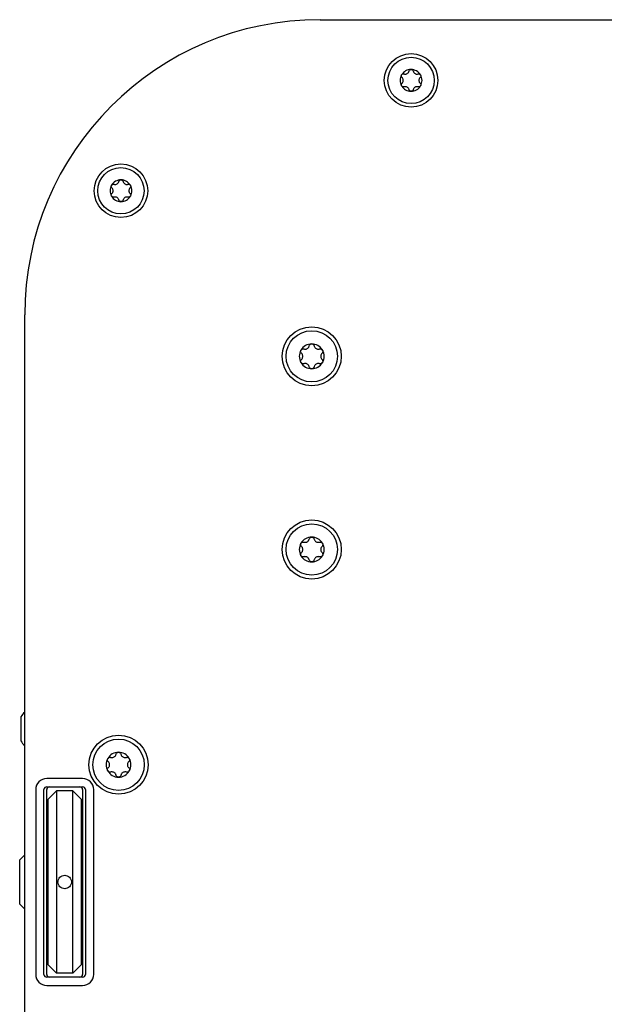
# Model space of a CAD drawing. Extents: x 1246 to 4096, y 1025 to 3267.
# Tile 2 of 44: x 2132 to 2238, y 1188 to 1366. Entities that reach past the tile are written whole.
import ezdxf

# ---------------------------------------------------------------- set-up
doc = ezdxf.new("R2010")
doc.units = 0
doc.layers.add('KF_VIDA_L_TOP', color=7, linetype='CONTINUOUS')

# ---------------------------------------------------------------- blocks, each defined once
blk = doc.blocks.new('KF_VIDA_L_TOP')
at = {"layer": 'KF_VIDA_L_TOP'}
for p, q in [((-51.5, 0), (51.5, 0)), ((-105, -311.5), (-105, -53.5)), ((-105.7, -126.33), (-105.7, -130.67)), ((-94.5, -137.5), (-101, -137.5)), ((-101, -139), (-94.5, -139)), ((-103, -139.5), (-103, -173)), ((-101.5, -173), (-101.5, -139.5)), ((-101, -173), (-101, -139.5)), ((-99.25, -139.75), (-100.75, -141.25)), ((-99.25, -139.75), (-99.25, -172.75)), ((-96.25, -139.75), (-99.25, -139.75)), ((-96.25, -139.75), (-94.75, -141.25)), ((-96.25, -172.75), (-96.25, -139.75)), ((-94.5, -139.5), (-94.5, -173)), ((-94, -139.5), (-94, -173)), ((-92.5, -173), (-92.5, -139.5)), ((-100.75, -171.25), (-100.75, -141.25)), ((-94.75, -141.25), (-94.75, -171.25)), ((-105.9, -152.25), (-105, -151.35)), ((-101, -151.25), (-100.75, -151.25)), ((-94.75, -151.25), (-94.5, -151.25)), ((-105.9, -160.25), (-105.9, -152.25)), ((-105.9, -160.25), (-105, -161.15)), ((-101, -161.25), (-100.75, -161.25)), ((-94.75, -161.25), (-94.5, -161.25)), ((-99.25, -172.75), (-100.75, -171.25)), ((-96.25, -172.75), (-94.75, -171.25)), ((-96.25, -172.75), (-99.25, -172.75)), ((-94.5, -173.5), (-101, -173.5)), ((-101, -175), (-94.5, -175))]:
    blk.add_line(p, q, dxfattribs=at)
for centre, radius in [((-35, -11), 4.85), ((-35, -11), 4.2), ((-87.56, -31), 4.85), ((-87.56, -31), 4.2), ((-53, -61), 5.35), ((-53, -61), 4.65), ((-53, -96), 5.35), ((-53, -96), 4.65), ((-88, -135), 5.35), ((-88, -135), 4.65)]:
    blk.add_circle(centre, radius, dxfattribs=at)
for centre, radius, start, end in [((-51.5, -53.5), 53.5, 90, 180), ((-35, -11), 1.98, 150, 210), ((-35, -11), 1.98, 90, 150), ((-35, -11), 1.97, 30, 90), ((-35, -11), 1.98, 330, 30), ((-35, -11), 1.97, 210, 270), ((-35, -11), 1.98, 270, 330), ((-87.56, -31), 1.98, 150, 210), ((-87.56, -31), 1.98, 90, 150), ((-87.56, -31), 1.97, 30, 90), ((-87.56, -31), 1.98, 330, 30), ((-87.56, -31), 1.97, 210, 270), ((-87.56, -31), 1.98, 270, 330), ((-53, -61), 2.25, 90, 150), ((-53, -61), 2.25, 30, 90), ((-53, -61), 2.25, 150, 210), ((-53, -61), 2.25, 330, 30), ((-53, -61), 2.25, 210, 270), ((-53, -61), 2.25, 270, 330), ((-53, -96), 2.25, 90, 150), ((-53, -96), 2.25, 30, 90), ((-53, -96), 2.25, 150, 210), ((-53, -96), 2.25, 330, 30), ((-53, -96), 2.25, 210, 270), ((-53, -96), 2.25, 270, 330), ((-101.79, -128.76), 4.6, 134.1777, 148.1095), ((-101.79, -128.24), 4.6, 211.8905, 225.8223), ((-88, -135), 2.25, 90, 150), ((-88, -135), 2.25, 30, 90), ((-88, -135), 2.25, 150, 210), ((-88, -135), 2.25, 330, 30), ((-88, -135), 2.25, 210, 270), ((-88, -135), 2.25, 270, 330), ((-101, -139.5), 2, 90, 180), ((-101, -139.5), 0.5, 90, 180), ((-100.5, -139.5), 0.5, 90, 180), ((-95, -139.5), 0.5, 0, 90), ((-94.5, -139.5), 2, 0, 90), ((-94.5, -139.5), 0.5, 0, 90), ((-101, -173), 2, 180, 270), ((-101, -173), 0.5, 180, 270), ((-100.5, -173), 0.5, 180, 270), ((-95, -173), 0.5, 270, 0), ((-94.5, -173), 2, 270, 0), ((-94.5, -173), 0.5, 270, 0)]:
    blk.add_arc(centre, radius, start, end, dxfattribs=at)
for points, knots in [([(-36.64, -10.5), (-36.68, -10.46), (-36.71, -10.41), (-36.76, -10.31), (-36.77, -10.25), (-36.76, -10.13), (-36.74, -10.06), (-36.71, -10.01)], [0.02105829, 0.02105829, 0.02105829, 0.02105829, 0.03895374, 0.03895374, 0.05689242, 0.05689242, 0.0748311, 0.0748311, 0.0748311, 0.0748311]), ([(-36.71, -10.01), (-36.68, -9.96), (-36.64, -9.91), (-36.54, -9.85), (-36.48, -9.83), (-36.37, -9.81), (-36.31, -9.82), (-36.26, -9.83)], [0.0748311, 0.0748311, 0.0748311, 0.0748311, 0.09276978, 0.09276978, 0.11070846, 0.11070846, 0.12860391, 0.12860391, 0.12860391, 0.12860391]), ([(-36.64, -11.5), (-36.6, -11.47), (-36.57, -11.43), (-36.5, -11.33), (-36.47, -11.27), (-36.43, -11.14), (-36.42, -11.07), (-36.42, -10.93), (-36.43, -10.86), (-36.47, -10.73), (-36.5, -10.67), (-36.57, -10.57), (-36.6, -10.53), (-36.64, -10.5)], [0.0316524, 0.0316524, 0.0316524, 0.0316524, 0.0483408, 0.0483408, 0.0683806, 0.0683806, 0.0884204, 0.0884204, 0.1084603, 0.1084603, 0.1285001, 0.1285001, 0.1451885, 0.1451885, 0.1451885, 0.1451885]), ([(-36.26, -9.83), (-36.2, -9.85), (-36.15, -9.86), (-36.04, -9.86), (-35.97, -9.86), (-35.84, -9.83), (-35.77, -9.8), (-35.65, -9.73), (-35.6, -9.69), (-35.5, -9.59), (-35.46, -9.53), (-35.41, -9.43), (-35.4, -9.38), (-35.38, -9.33)], [0.0316524, 0.0316524, 0.0316524, 0.0316524, 0.0483408, 0.0483408, 0.0683806, 0.0683806, 0.0884204, 0.0884204, 0.1084603, 0.1084603, 0.1285001, 0.1285001, 0.1451885, 0.1451885, 0.1451885, 0.1451885]), ([(-35.38, -9.33), (-35.37, -9.27), (-35.35, -9.22), (-35.28, -9.13), (-35.23, -9.09), (-35.12, -9.04), (-35.06, -9.02), (-35, -9.02)], [0.0210583, 0.0210583, 0.0210583, 0.0210583, 0.03895374, 0.03895374, 0.05689242, 0.05689242, 0.0748311, 0.0748311, 0.0748311, 0.0748311]), ([(-35, -9.02), (-34.94, -9.02), (-34.88, -9.04), (-34.77, -9.09), (-34.72, -9.13), (-34.65, -9.22), (-34.63, -9.27), (-34.62, -9.33)], [0.0748311, 0.0748311, 0.0748311, 0.0748311, 0.09276978, 0.09276978, 0.11070846, 0.11070846, 0.12860391, 0.12860391, 0.12860391, 0.12860391]), ([(-34.62, -9.33), (-34.6, -9.38), (-34.59, -9.43), (-34.54, -9.53), (-34.5, -9.59), (-34.4, -9.69), (-34.35, -9.73), (-34.23, -9.8), (-34.16, -9.83), (-34.03, -9.86), (-33.96, -9.86), (-33.85, -9.86), (-33.8, -9.85), (-33.74, -9.83)], [0.0316524, 0.0316524, 0.0316524, 0.0316524, 0.0483408, 0.0483408, 0.0683806, 0.0683806, 0.0884204, 0.0884204, 0.1084603, 0.1084603, 0.1285001, 0.1285001, 0.1451885, 0.1451885, 0.1451885, 0.1451885]), ([(-33.74, -9.83), (-33.69, -9.82), (-33.63, -9.81), (-33.52, -9.83), (-33.46, -9.85), (-33.36, -9.91), (-33.32, -9.96), (-33.29, -10.01)], [0.02105829, 0.02105829, 0.02105829, 0.02105829, 0.03895374, 0.03895374, 0.05689242, 0.05689242, 0.0748311, 0.0748311, 0.0748311, 0.0748311]), ([(-33.36, -10.5), (-33.4, -10.53), (-33.43, -10.57), (-33.5, -10.67), (-33.53, -10.73), (-33.57, -10.86), (-33.58, -10.93), (-33.58, -11.07), (-33.57, -11.14), (-33.53, -11.27), (-33.5, -11.33), (-33.43, -11.43), (-33.4, -11.47), (-33.36, -11.5)], [0.0316524, 0.0316524, 0.0316524, 0.0316524, 0.0483408, 0.0483408, 0.0683806, 0.0683806, 0.0884204, 0.0884204, 0.1084603, 0.1084603, 0.1285001, 0.1285001, 0.1451885, 0.1451885, 0.1451885, 0.1451885]), ([(-33.29, -10.01), (-33.26, -10.06), (-33.24, -10.13), (-33.23, -10.25), (-33.24, -10.31), (-33.29, -10.41), (-33.32, -10.46), (-33.36, -10.5)], [0.0748311, 0.0748311, 0.0748311, 0.0748311, 0.09276978, 0.09276978, 0.11070846, 0.11070846, 0.12860391, 0.12860391, 0.12860391, 0.12860391]), ([(-36.71, -11.99), (-36.74, -11.94), (-36.76, -11.87), (-36.77, -11.75), (-36.76, -11.69), (-36.71, -11.59), (-36.68, -11.54), (-36.64, -11.5)], [0.0748311, 0.0748311, 0.0748311, 0.0748311, 0.09276978, 0.09276978, 0.11070846, 0.11070846, 0.12860391, 0.12860391, 0.12860391, 0.12860391]), ([(-36.26, -12.17), (-36.31, -12.18), (-36.37, -12.19), (-36.48, -12.17), (-36.54, -12.15), (-36.64, -12.09), (-36.68, -12.04), (-36.71, -11.99)], [0.02105829, 0.02105829, 0.02105829, 0.02105829, 0.03895374, 0.03895374, 0.05689242, 0.05689242, 0.0748311, 0.0748311, 0.0748311, 0.0748311]), ([(-35.38, -12.67), (-35.4, -12.62), (-35.41, -12.57), (-35.46, -12.47), (-35.5, -12.41), (-35.6, -12.31), (-35.65, -12.27), (-35.77, -12.2), (-35.84, -12.17), (-35.97, -12.14), (-36.04, -12.14), (-36.15, -12.14), (-36.2, -12.15), (-36.26, -12.17)], [0.0316524, 0.0316524, 0.0316524, 0.0316524, 0.0483408, 0.0483408, 0.0683806, 0.0683806, 0.0884204, 0.0884204, 0.1084603, 0.1084603, 0.1285001, 0.1285001, 0.1451885, 0.1451885, 0.1451885, 0.1451885]), ([(-33.74, -12.17), (-33.8, -12.15), (-33.85, -12.14), (-33.96, -12.14), (-34.03, -12.14), (-34.16, -12.17), (-34.23, -12.2), (-34.35, -12.27), (-34.4, -12.31), (-34.5, -12.41), (-34.54, -12.47), (-34.59, -12.57), (-34.6, -12.62), (-34.62, -12.67)], [0.0316524, 0.0316524, 0.0316524, 0.0316524, 0.0483408, 0.0483408, 0.0683806, 0.0683806, 0.0884204, 0.0884204, 0.1084603, 0.1084603, 0.1285001, 0.1285001, 0.1451885, 0.1451885, 0.1451885, 0.1451885]), ([(-33.29, -11.99), (-33.32, -12.04), (-33.36, -12.09), (-33.46, -12.15), (-33.52, -12.17), (-33.63, -12.19), (-33.69, -12.18), (-33.74, -12.17)], [0.0748311, 0.0748311, 0.0748311, 0.0748311, 0.09276978, 0.09276978, 0.11070846, 0.11070846, 0.12860391, 0.12860391, 0.12860391, 0.12860391]), ([(-33.36, -11.5), (-33.32, -11.54), (-33.29, -11.59), (-33.24, -11.69), (-33.23, -11.75), (-33.24, -11.87), (-33.26, -11.94), (-33.29, -11.99)], [0.02105829, 0.02105829, 0.02105829, 0.02105829, 0.03895374, 0.03895374, 0.05689242, 0.05689242, 0.0748311, 0.0748311, 0.0748311, 0.0748311]), ([(-35, -12.97), (-35.06, -12.97), (-35.12, -12.96), (-35.23, -12.91), (-35.28, -12.87), (-35.35, -12.78), (-35.37, -12.73), (-35.38, -12.67)], [0.0748311, 0.0748311, 0.0748311, 0.0748311, 0.09276978, 0.09276978, 0.11070846, 0.11070846, 0.12860391, 0.12860391, 0.12860391, 0.12860391]), ([(-34.62, -12.67), (-34.63, -12.73), (-34.65, -12.78), (-34.72, -12.87), (-34.77, -12.91), (-34.88, -12.96), (-34.94, -12.97), (-35, -12.97)], [0.02105829, 0.02105829, 0.02105829, 0.02105829, 0.03895374, 0.03895374, 0.05689242, 0.05689242, 0.0748311, 0.0748311, 0.0748311, 0.0748311]), ([(-89.19, -30.5), (-89.24, -30.46), (-89.27, -30.41), (-89.31, -30.31), (-89.32, -30.25), (-89.31, -30.13), (-89.3, -30.06), (-89.27, -30.01)], [0.02105829, 0.02105829, 0.02105829, 0.02105829, 0.03895374, 0.03895374, 0.05689242, 0.05689242, 0.0748311, 0.0748311, 0.0748311, 0.0748311]), ([(-89.27, -30.01), (-89.24, -29.96), (-89.19, -29.91), (-89.09, -29.85), (-89.03, -29.83), (-88.92, -29.81), (-88.86, -29.82), (-88.81, -29.83)], [0.0748311, 0.0748311, 0.0748311, 0.0748311, 0.09276978, 0.09276978, 0.11070846, 0.11070846, 0.12860391, 0.12860391, 0.12860391, 0.12860391]), ([(-88.81, -29.83), (-88.76, -29.85), (-88.71, -29.86), (-88.6, -29.86), (-88.53, -29.86), (-88.39, -29.83), (-88.32, -29.8), (-88.21, -29.73), (-88.15, -29.69), (-88.06, -29.59), (-88.02, -29.53), (-87.97, -29.43), (-87.95, -29.38), (-87.94, -29.33)], [0.0316524, 0.0316524, 0.0316524, 0.0316524, 0.0483408, 0.0483408, 0.0683806, 0.0683806, 0.0884204, 0.0884204, 0.1084603, 0.1084603, 0.1285001, 0.1285001, 0.1451885, 0.1451885, 0.1451885, 0.1451885]), ([(-87.94, -29.33), (-87.93, -29.27), (-87.9, -29.22), (-87.83, -29.13), (-87.79, -29.09), (-87.68, -29.04), (-87.62, -29.02), (-87.56, -29.02)], [0.0210583, 0.0210583, 0.0210583, 0.0210583, 0.03895374, 0.03895374, 0.05689242, 0.05689242, 0.0748311, 0.0748311, 0.0748311, 0.0748311]), ([(-87.56, -29.02), (-87.5, -29.02), (-87.43, -29.04), (-87.32, -29.09), (-87.28, -29.13), (-87.21, -29.22), (-87.18, -29.27), (-87.17, -29.33)], [0.0748311, 0.0748311, 0.0748311, 0.0748311, 0.09276978, 0.09276978, 0.11070846, 0.11070846, 0.12860391, 0.12860391, 0.12860391, 0.12860391]), ([(-87.17, -29.33), (-87.16, -29.38), (-87.14, -29.43), (-87.09, -29.53), (-87.05, -29.59), (-86.96, -29.69), (-86.9, -29.73), (-86.79, -29.8), (-86.72, -29.83), (-86.58, -29.86), (-86.52, -29.86), (-86.4, -29.86), (-86.35, -29.85), (-86.3, -29.83)], [0.0316524, 0.0316524, 0.0316524, 0.0316524, 0.0483408, 0.0483408, 0.0683806, 0.0683806, 0.0884204, 0.0884204, 0.1084603, 0.1084603, 0.1285001, 0.1285001, 0.1451885, 0.1451885, 0.1451885, 0.1451885]), ([(-86.3, -29.83), (-86.25, -29.82), (-86.19, -29.81), (-86.08, -29.83), (-86.02, -29.85), (-85.92, -29.91), (-85.88, -29.96), (-85.85, -30.01)], [0.02105829, 0.02105829, 0.02105829, 0.02105829, 0.03895374, 0.03895374, 0.05689242, 0.05689242, 0.0748311, 0.0748311, 0.0748311, 0.0748311]), ([(-85.85, -30.01), (-85.82, -30.06), (-85.8, -30.13), (-85.79, -30.25), (-85.8, -30.31), (-85.84, -30.41), (-85.88, -30.46), (-85.92, -30.5)], [0.0748311, 0.0748311, 0.0748311, 0.0748311, 0.09276978, 0.09276978, 0.11070846, 0.11070846, 0.12860391, 0.12860391, 0.12860391, 0.12860391]), ([(-89.27, -31.99), (-89.3, -31.94), (-89.31, -31.87), (-89.32, -31.75), (-89.31, -31.69), (-89.27, -31.59), (-89.24, -31.54), (-89.19, -31.5)], [0.0748311, 0.0748311, 0.0748311, 0.0748311, 0.09276978, 0.09276978, 0.11070846, 0.11070846, 0.12860391, 0.12860391, 0.12860391, 0.12860391]), ([(-88.81, -32.17), (-88.86, -32.18), (-88.92, -32.19), (-89.03, -32.17), (-89.09, -32.15), (-89.19, -32.09), (-89.24, -32.04), (-89.27, -31.99)], [0.02105829, 0.02105829, 0.02105829, 0.02105829, 0.03895374, 0.03895374, 0.05689242, 0.05689242, 0.0748311, 0.0748311, 0.0748311, 0.0748311]), ([(-89.19, -31.5), (-89.16, -31.47), (-89.12, -31.43), (-89.06, -31.33), (-89.03, -31.27), (-88.99, -31.14), (-88.98, -31.07), (-88.98, -30.93), (-88.99, -30.86), (-89.03, -30.73), (-89.06, -30.67), (-89.12, -30.57), (-89.16, -30.53), (-89.19, -30.5)], [0.0316524, 0.0316524, 0.0316524, 0.0316524, 0.0483408, 0.0483408, 0.0683806, 0.0683806, 0.0884204, 0.0884204, 0.1084603, 0.1084603, 0.1285001, 0.1285001, 0.1451885, 0.1451885, 0.1451885, 0.1451885]), ([(-85.85, -31.99), (-85.88, -32.04), (-85.92, -32.09), (-86.02, -32.15), (-86.08, -32.17), (-86.19, -32.19), (-86.25, -32.18), (-86.3, -32.17)], [0.0748311, 0.0748311, 0.0748311, 0.0748311, 0.09276978, 0.09276978, 0.11070846, 0.11070846, 0.12860391, 0.12860391, 0.12860391, 0.12860391]), ([(-85.92, -30.5), (-85.95, -30.53), (-85.99, -30.57), (-86.05, -30.67), (-86.08, -30.73), (-86.12, -30.86), (-86.13, -30.93), (-86.13, -31.07), (-86.12, -31.14), (-86.08, -31.27), (-86.05, -31.33), (-85.99, -31.43), (-85.95, -31.47), (-85.92, -31.5)], [0.0316524, 0.0316524, 0.0316524, 0.0316524, 0.0483408, 0.0483408, 0.0683806, 0.0683806, 0.0884204, 0.0884204, 0.1084603, 0.1084603, 0.1285001, 0.1285001, 0.1451885, 0.1451885, 0.1451885, 0.1451885]), ([(-85.92, -31.5), (-85.88, -31.54), (-85.84, -31.59), (-85.8, -31.69), (-85.79, -31.75), (-85.8, -31.87), (-85.82, -31.94), (-85.85, -31.99)], [0.02105829, 0.02105829, 0.02105829, 0.02105829, 0.03895374, 0.03895374, 0.05689242, 0.05689242, 0.0748311, 0.0748311, 0.0748311, 0.0748311]), ([(-87.94, -32.67), (-87.95, -32.62), (-87.97, -32.57), (-88.02, -32.47), (-88.06, -32.41), (-88.15, -32.31), (-88.21, -32.27), (-88.32, -32.2), (-88.39, -32.17), (-88.53, -32.14), (-88.6, -32.14), (-88.71, -32.14), (-88.76, -32.15), (-88.81, -32.17)], [0.0316524, 0.0316524, 0.0316524, 0.0316524, 0.0483408, 0.0483408, 0.0683806, 0.0683806, 0.0884204, 0.0884204, 0.1084603, 0.1084603, 0.1285001, 0.1285001, 0.1451885, 0.1451885, 0.1451885, 0.1451885]), ([(-87.56, -32.97), (-87.62, -32.97), (-87.68, -32.96), (-87.79, -32.91), (-87.83, -32.87), (-87.9, -32.78), (-87.93, -32.73), (-87.94, -32.67)], [0.0748311, 0.0748311, 0.0748311, 0.0748311, 0.09276978, 0.09276978, 0.11070846, 0.11070846, 0.12860391, 0.12860391, 0.12860391, 0.12860391]), ([(-87.17, -32.67), (-87.18, -32.73), (-87.21, -32.78), (-87.28, -32.87), (-87.32, -32.91), (-87.43, -32.96), (-87.5, -32.97), (-87.56, -32.97)], [0.02105829, 0.02105829, 0.02105829, 0.02105829, 0.03895374, 0.03895374, 0.05689242, 0.05689242, 0.0748311, 0.0748311, 0.0748311, 0.0748311]), ([(-86.3, -32.17), (-86.35, -32.15), (-86.4, -32.14), (-86.52, -32.14), (-86.58, -32.14), (-86.72, -32.17), (-86.79, -32.2), (-86.9, -32.27), (-86.96, -32.31), (-87.05, -32.41), (-87.09, -32.47), (-87.14, -32.57), (-87.16, -32.62), (-87.17, -32.67)], [0.0316524, 0.0316524, 0.0316524, 0.0316524, 0.0483408, 0.0483408, 0.0683806, 0.0683806, 0.0884204, 0.0884204, 0.1084603, 0.1084603, 0.1285001, 0.1285001, 0.1451885, 0.1451885, 0.1451885, 0.1451885]), ([(-53.44, -59.1), (-53.42, -59.03), (-53.39, -58.97), (-53.32, -58.87), (-53.26, -58.83), (-53.14, -58.77), (-53.07, -58.75), (-53, -58.75)], [0.02399046, 0.02399046, 0.02399046, 0.02399046, 0.04437768, 0.04437768, 0.06481415, 0.06481415, 0.08525062, 0.08525062, 0.08525062, 0.08525062]), ([(-53, -58.75), (-52.93, -58.75), (-52.86, -58.77), (-52.74, -58.83), (-52.68, -58.87), (-52.61, -58.97), (-52.58, -59.03), (-52.56, -59.1)], [0.08525062, 0.08525062, 0.08525062, 0.08525062, 0.10568709, 0.10568709, 0.12612356, 0.12612356, 0.14651078, 0.14651078, 0.14651078, 0.14651078]), ([(-54.87, -60.43), (-54.91, -60.38), (-54.95, -60.33), (-55, -60.21), (-55.01, -60.14), (-55, -60), (-54.98, -59.93), (-54.95, -59.87)], [0.02399046, 0.02399046, 0.02399046, 0.02399046, 0.04437768, 0.04437768, 0.06481415, 0.06481415, 0.08525062, 0.08525062, 0.08525062, 0.08525062]), ([(-54.95, -59.87), (-54.91, -59.82), (-54.86, -59.76), (-54.75, -59.69), (-54.68, -59.66), (-54.56, -59.65), (-54.49, -59.65), (-54.43, -59.67)], [0.08525062, 0.08525062, 0.08525062, 0.08525062, 0.10568709, 0.10568709, 0.12612356, 0.12612356, 0.14651078, 0.14651078, 0.14651078, 0.14651078]), ([(-54.87, -61.57), (-54.82, -61.53), (-54.79, -61.49), (-54.71, -61.38), (-54.68, -61.31), (-54.63, -61.16), (-54.62, -61.08), (-54.62, -60.92), (-54.63, -60.84), (-54.68, -60.69), (-54.71, -60.62), (-54.79, -60.51), (-54.82, -60.47), (-54.87, -60.43)], [0.0360597, 0.0360597, 0.0360597, 0.0360597, 0.0550718, 0.0550718, 0.077902, 0.077902, 0.1007321, 0.1007321, 0.1235623, 0.1235623, 0.1463925, 0.1463925, 0.1654046, 0.1654046, 0.1654046, 0.1654046]), ([(-54.43, -59.67), (-54.37, -59.69), (-54.31, -59.7), (-54.18, -59.7), (-54.11, -59.7), (-53.95, -59.66), (-53.88, -59.63), (-53.74, -59.56), (-53.68, -59.51), (-53.57, -59.39), (-53.53, -59.33), (-53.47, -59.21), (-53.45, -59.15), (-53.44, -59.1)], [0.0360597, 0.0360597, 0.0360597, 0.0360597, 0.0550718, 0.0550718, 0.077902, 0.077902, 0.1007321, 0.1007321, 0.1235623, 0.1235623, 0.1463925, 0.1463925, 0.1654046, 0.1654046, 0.1654046, 0.1654046]), ([(-52.56, -59.1), (-52.55, -59.15), (-52.53, -59.21), (-52.47, -59.33), (-52.43, -59.39), (-52.32, -59.51), (-52.26, -59.56), (-52.12, -59.63), (-52.05, -59.66), (-51.89, -59.7), (-51.82, -59.7), (-51.69, -59.7), (-51.63, -59.69), (-51.57, -59.67)], [0.0360597, 0.0360597, 0.0360597, 0.0360597, 0.0550718, 0.0550718, 0.077902, 0.077902, 0.1007321, 0.1007321, 0.1235623, 0.1235623, 0.1463925, 0.1463925, 0.1654046, 0.1654046, 0.1654046, 0.1654046]), ([(-51.57, -59.67), (-51.51, -59.65), (-51.44, -59.65), (-51.32, -59.66), (-51.25, -59.69), (-51.14, -59.76), (-51.09, -59.82), (-51.05, -59.87)], [0.02399046, 0.02399046, 0.02399046, 0.02399046, 0.04437768, 0.04437768, 0.06481415, 0.06481415, 0.08525062, 0.08525062, 0.08525062, 0.08525062]), ([(-51.13, -60.43), (-51.18, -60.47), (-51.21, -60.51), (-51.29, -60.62), (-51.32, -60.69), (-51.37, -60.84), (-51.38, -60.92), (-51.38, -61.08), (-51.37, -61.16), (-51.32, -61.31), (-51.29, -61.38), (-51.21, -61.49), (-51.18, -61.53), (-51.13, -61.57)], [0.0360597, 0.0360597, 0.0360597, 0.0360597, 0.0550718, 0.0550718, 0.077902, 0.077902, 0.1007321, 0.1007321, 0.1235623, 0.1235623, 0.1463925, 0.1463925, 0.1654046, 0.1654046, 0.1654046, 0.1654046]), ([(-51.05, -59.87), (-51.02, -59.93), (-51, -60), (-50.99, -60.14), (-51, -60.21), (-51.05, -60.33), (-51.09, -60.38), (-51.13, -60.43)], [0.08525062, 0.08525062, 0.08525062, 0.08525062, 0.10568709, 0.10568709, 0.12612356, 0.12612356, 0.14651078, 0.14651078, 0.14651078, 0.14651078]), ([(-54.95, -62.12), (-54.98, -62.07), (-55, -62), (-55.01, -61.86), (-55, -61.79), (-54.95, -61.67), (-54.91, -61.62), (-54.87, -61.57)], [0.08525062, 0.08525062, 0.08525062, 0.08525062, 0.10568709, 0.10568709, 0.12612356, 0.12612356, 0.14651078, 0.14651078, 0.14651078, 0.14651078]), ([(-54.43, -62.33), (-54.49, -62.35), (-54.56, -62.35), (-54.68, -62.34), (-54.75, -62.31), (-54.86, -62.24), (-54.91, -62.18), (-54.95, -62.12)], [0.02399046, 0.02399046, 0.02399046, 0.02399046, 0.04437768, 0.04437768, 0.06481415, 0.06481415, 0.08525062, 0.08525062, 0.08525062, 0.08525062]), ([(-53.44, -62.9), (-53.45, -62.85), (-53.47, -62.79), (-53.53, -62.67), (-53.57, -62.61), (-53.68, -62.49), (-53.74, -62.44), (-53.88, -62.37), (-53.95, -62.34), (-54.11, -62.3), (-54.18, -62.3), (-54.31, -62.3), (-54.37, -62.31), (-54.43, -62.33)], [0.0360597, 0.0360597, 0.0360597, 0.0360597, 0.0550718, 0.0550718, 0.077902, 0.077902, 0.1007321, 0.1007321, 0.1235623, 0.1235623, 0.1463925, 0.1463925, 0.1654046, 0.1654046, 0.1654046, 0.1654046]), ([(-51.57, -62.33), (-51.63, -62.31), (-51.69, -62.3), (-51.82, -62.3), (-51.89, -62.3), (-52.05, -62.34), (-52.12, -62.37), (-52.26, -62.44), (-52.32, -62.49), (-52.43, -62.61), (-52.47, -62.67), (-52.53, -62.79), (-52.55, -62.85), (-52.56, -62.9)], [0.0360597, 0.0360597, 0.0360597, 0.0360597, 0.0550718, 0.0550718, 0.077902, 0.077902, 0.1007321, 0.1007321, 0.1235623, 0.1235623, 0.1463925, 0.1463925, 0.1654046, 0.1654046, 0.1654046, 0.1654046]), ([(-51.05, -62.12), (-51.09, -62.18), (-51.14, -62.24), (-51.25, -62.31), (-51.32, -62.34), (-51.44, -62.35), (-51.51, -62.35), (-51.57, -62.33)], [0.08525062, 0.08525062, 0.08525062, 0.08525062, 0.10568709, 0.10568709, 0.12612356, 0.12612356, 0.14651078, 0.14651078, 0.14651078, 0.14651078]), ([(-51.13, -61.57), (-51.09, -61.62), (-51.05, -61.67), (-51, -61.79), (-50.99, -61.86), (-51, -62), (-51.02, -62.07), (-51.05, -62.12)], [0.02399046, 0.02399046, 0.02399046, 0.02399046, 0.04437768, 0.04437768, 0.06481415, 0.06481415, 0.08525062, 0.08525062, 0.08525062, 0.08525062]), ([(-53, -63.25), (-53.07, -63.25), (-53.14, -63.23), (-53.26, -63.17), (-53.32, -63.13), (-53.39, -63.03), (-53.42, -62.97), (-53.44, -62.9)], [0.08525062, 0.08525062, 0.08525062, 0.08525062, 0.10568709, 0.10568709, 0.12612356, 0.12612356, 0.14651078, 0.14651078, 0.14651078, 0.14651078]), ([(-52.56, -62.9), (-52.58, -62.97), (-52.61, -63.03), (-52.68, -63.13), (-52.74, -63.17), (-52.86, -63.23), (-52.93, -63.25), (-53, -63.25)], [0.02399046, 0.02399046, 0.02399046, 0.02399046, 0.04437768, 0.04437768, 0.06481415, 0.06481415, 0.08525062, 0.08525062, 0.08525062, 0.08525062]), ([(-54.43, -94.67), (-54.37, -94.69), (-54.31, -94.7), (-54.18, -94.7), (-54.11, -94.7), (-53.95, -94.66), (-53.88, -94.63), (-53.74, -94.56), (-53.68, -94.51), (-53.57, -94.39), (-53.53, -94.33), (-53.47, -94.21), (-53.45, -94.15), (-53.44, -94.1)], [0.0360597, 0.0360597, 0.0360597, 0.0360597, 0.0550718, 0.0550718, 0.077902, 0.077902, 0.1007321, 0.1007321, 0.1235623, 0.1235623, 0.1463925, 0.1463925, 0.1654046, 0.1654046, 0.1654046, 0.1654046]), ([(-53.44, -94.1), (-53.42, -94.03), (-53.39, -93.97), (-53.32, -93.87), (-53.26, -93.83), (-53.14, -93.77), (-53.07, -93.75), (-53, -93.75)], [0.02399046, 0.02399046, 0.02399046, 0.02399046, 0.04437768, 0.04437768, 0.06481415, 0.06481415, 0.08525062, 0.08525062, 0.08525062, 0.08525062]), ([(-53, -93.75), (-52.93, -93.75), (-52.86, -93.77), (-52.74, -93.83), (-52.68, -93.87), (-52.61, -93.97), (-52.58, -94.03), (-52.56, -94.1)], [0.08525062, 0.08525062, 0.08525062, 0.08525062, 0.10568709, 0.10568709, 0.12612356, 0.12612356, 0.14651078, 0.14651078, 0.14651078, 0.14651078]), ([(-52.56, -94.1), (-52.55, -94.15), (-52.53, -94.21), (-52.47, -94.33), (-52.43, -94.39), (-52.32, -94.51), (-52.26, -94.56), (-52.12, -94.63), (-52.05, -94.66), (-51.89, -94.7), (-51.82, -94.7), (-51.69, -94.7), (-51.63, -94.69), (-51.57, -94.67)], [0.0360597, 0.0360597, 0.0360597, 0.0360597, 0.0550718, 0.0550718, 0.077902, 0.077902, 0.1007321, 0.1007321, 0.1235623, 0.1235623, 0.1463925, 0.1463925, 0.1654046, 0.1654046, 0.1654046, 0.1654046]), ([(-54.87, -95.43), (-54.91, -95.38), (-54.95, -95.33), (-55, -95.21), (-55.01, -95.14), (-55, -95), (-54.98, -94.93), (-54.95, -94.87)], [0.02399046, 0.02399046, 0.02399046, 0.02399046, 0.04437768, 0.04437768, 0.06481415, 0.06481415, 0.08525062, 0.08525062, 0.08525062, 0.08525062]), ([(-54.95, -94.87), (-54.91, -94.82), (-54.86, -94.76), (-54.75, -94.69), (-54.68, -94.66), (-54.56, -94.65), (-54.49, -94.65), (-54.43, -94.67)], [0.08525062, 0.08525062, 0.08525062, 0.08525062, 0.10568709, 0.10568709, 0.12612356, 0.12612356, 0.14651078, 0.14651078, 0.14651078, 0.14651078]), ([(-54.87, -96.57), (-54.82, -96.53), (-54.79, -96.49), (-54.71, -96.38), (-54.68, -96.31), (-54.63, -96.16), (-54.62, -96.08), (-54.62, -95.92), (-54.63, -95.84), (-54.68, -95.69), (-54.71, -95.62), (-54.79, -95.51), (-54.82, -95.47), (-54.87, -95.43)], [0.0360597, 0.0360597, 0.0360597, 0.0360597, 0.0550718, 0.0550718, 0.077902, 0.077902, 0.1007321, 0.1007321, 0.1235623, 0.1235623, 0.1463925, 0.1463925, 0.1654046, 0.1654046, 0.1654046, 0.1654046]), ([(-51.57, -94.67), (-51.51, -94.65), (-51.44, -94.65), (-51.32, -94.66), (-51.25, -94.69), (-51.14, -94.76), (-51.09, -94.82), (-51.05, -94.87)], [0.02399046, 0.02399046, 0.02399046, 0.02399046, 0.04437768, 0.04437768, 0.06481415, 0.06481415, 0.08525062, 0.08525062, 0.08525062, 0.08525062]), ([(-51.13, -95.43), (-51.18, -95.47), (-51.21, -95.51), (-51.29, -95.62), (-51.32, -95.69), (-51.37, -95.84), (-51.38, -95.92), (-51.38, -96.08), (-51.37, -96.16), (-51.32, -96.31), (-51.29, -96.38), (-51.21, -96.49), (-51.18, -96.53), (-51.13, -96.57)], [0.0360597, 0.0360597, 0.0360597, 0.0360597, 0.0550718, 0.0550718, 0.077902, 0.077902, 0.1007321, 0.1007321, 0.1235623, 0.1235623, 0.1463925, 0.1463925, 0.1654046, 0.1654046, 0.1654046, 0.1654046]), ([(-51.05, -94.87), (-51.02, -94.93), (-51, -95), (-50.99, -95.14), (-51, -95.21), (-51.05, -95.33), (-51.09, -95.38), (-51.13, -95.43)], [0.08525062, 0.08525062, 0.08525062, 0.08525062, 0.10568709, 0.10568709, 0.12612356, 0.12612356, 0.14651078, 0.14651078, 0.14651078, 0.14651078]), ([(-54.95, -97.12), (-54.98, -97.07), (-55, -97), (-55.01, -96.86), (-55, -96.79), (-54.95, -96.67), (-54.91, -96.62), (-54.87, -96.57)], [0.08525062, 0.08525062, 0.08525062, 0.08525062, 0.10568709, 0.10568709, 0.12612356, 0.12612356, 0.14651078, 0.14651078, 0.14651078, 0.14651078]), ([(-54.43, -97.33), (-54.49, -97.35), (-54.56, -97.35), (-54.68, -97.34), (-54.75, -97.31), (-54.86, -97.24), (-54.91, -97.18), (-54.95, -97.12)], [0.02399046, 0.02399046, 0.02399046, 0.02399046, 0.04437768, 0.04437768, 0.06481415, 0.06481415, 0.08525062, 0.08525062, 0.08525062, 0.08525062]), ([(-53.44, -97.9), (-53.45, -97.85), (-53.47, -97.79), (-53.53, -97.67), (-53.57, -97.61), (-53.68, -97.49), (-53.74, -97.44), (-53.88, -97.37), (-53.95, -97.34), (-54.11, -97.3), (-54.18, -97.3), (-54.31, -97.3), (-54.37, -97.31), (-54.43, -97.33)], [0.0360597, 0.0360597, 0.0360597, 0.0360597, 0.0550718, 0.0550718, 0.077902, 0.077902, 0.1007321, 0.1007321, 0.1235623, 0.1235623, 0.1463925, 0.1463925, 0.1654046, 0.1654046, 0.1654046, 0.1654046]), ([(-53, -98.25), (-53.07, -98.25), (-53.14, -98.23), (-53.26, -98.17), (-53.32, -98.13), (-53.39, -98.03), (-53.42, -97.97), (-53.44, -97.9)], [0.08525062, 0.08525062, 0.08525062, 0.08525062, 0.10568709, 0.10568709, 0.12612356, 0.12612356, 0.14651078, 0.14651078, 0.14651078, 0.14651078]), ([(-52.56, -97.9), (-52.58, -97.97), (-52.61, -98.03), (-52.68, -98.13), (-52.74, -98.17), (-52.86, -98.23), (-52.93, -98.25), (-53, -98.25)], [0.02399046, 0.02399046, 0.02399046, 0.02399046, 0.04437768, 0.04437768, 0.06481415, 0.06481415, 0.08525062, 0.08525062, 0.08525062, 0.08525062]), ([(-51.57, -97.33), (-51.63, -97.31), (-51.69, -97.3), (-51.82, -97.3), (-51.89, -97.3), (-52.05, -97.34), (-52.12, -97.37), (-52.26, -97.44), (-52.32, -97.49), (-52.43, -97.61), (-52.47, -97.67), (-52.53, -97.79), (-52.55, -97.85), (-52.56, -97.9)], [0.0360597, 0.0360597, 0.0360597, 0.0360597, 0.0550718, 0.0550718, 0.077902, 0.077902, 0.1007321, 0.1007321, 0.1235623, 0.1235623, 0.1463925, 0.1463925, 0.1654046, 0.1654046, 0.1654046, 0.1654046]), ([(-51.05, -97.12), (-51.09, -97.18), (-51.14, -97.24), (-51.25, -97.31), (-51.32, -97.34), (-51.44, -97.35), (-51.51, -97.35), (-51.57, -97.33)], [0.08525062, 0.08525062, 0.08525062, 0.08525062, 0.10568709, 0.10568709, 0.12612356, 0.12612356, 0.14651078, 0.14651078, 0.14651078, 0.14651078]), ([(-51.13, -96.57), (-51.09, -96.62), (-51.05, -96.67), (-51, -96.79), (-50.99, -96.86), (-51, -97), (-51.02, -97.07), (-51.05, -97.12)], [0.02399046, 0.02399046, 0.02399046, 0.02399046, 0.04437768, 0.04437768, 0.06481415, 0.06481415, 0.08525062, 0.08525062, 0.08525062, 0.08525062]), ([(-89.95, -133.87), (-89.91, -133.82), (-89.86, -133.76), (-89.75, -133.69), (-89.68, -133.66), (-89.56, -133.65), (-89.49, -133.65), (-89.43, -133.67)], [0.08525062, 0.08525062, 0.08525062, 0.08525062, 0.10568709, 0.10568709, 0.12612356, 0.12612356, 0.14651078, 0.14651078, 0.14651078, 0.14651078]), ([(-89.43, -133.67), (-89.37, -133.69), (-89.31, -133.7), (-89.18, -133.7), (-89.11, -133.7), (-88.95, -133.66), (-88.88, -133.63), (-88.74, -133.56), (-88.68, -133.51), (-88.57, -133.39), (-88.53, -133.33), (-88.47, -133.21), (-88.45, -133.15), (-88.44, -133.1)], [0.0360597, 0.0360597, 0.0360597, 0.0360597, 0.0550718, 0.0550718, 0.077902, 0.077902, 0.1007321, 0.1007321, 0.1235623, 0.1235623, 0.1463925, 0.1463925, 0.1654046, 0.1654046, 0.1654046, 0.1654046]), ([(-88.44, -133.1), (-88.42, -133.03), (-88.39, -132.97), (-88.32, -132.87), (-88.26, -132.83), (-88.14, -132.77), (-88.07, -132.75), (-88, -132.75)], [0.02399046, 0.02399046, 0.02399046, 0.02399046, 0.04437768, 0.04437768, 0.06481415, 0.06481415, 0.08525062, 0.08525062, 0.08525062, 0.08525062]), ([(-88, -132.75), (-87.93, -132.75), (-87.86, -132.77), (-87.74, -132.83), (-87.68, -132.87), (-87.61, -132.97), (-87.58, -133.03), (-87.56, -133.1)], [0.08525062, 0.08525062, 0.08525062, 0.08525062, 0.10568709, 0.10568709, 0.12612356, 0.12612356, 0.14651078, 0.14651078, 0.14651078, 0.14651078]), ([(-87.56, -133.1), (-87.55, -133.15), (-87.53, -133.21), (-87.47, -133.33), (-87.43, -133.39), (-87.32, -133.51), (-87.26, -133.56), (-87.12, -133.63), (-87.05, -133.66), (-86.89, -133.7), (-86.82, -133.7), (-86.69, -133.7), (-86.63, -133.69), (-86.57, -133.67)], [0.0360597, 0.0360597, 0.0360597, 0.0360597, 0.0550718, 0.0550718, 0.077902, 0.077902, 0.1007321, 0.1007321, 0.1235623, 0.1235623, 0.1463925, 0.1463925, 0.1654046, 0.1654046, 0.1654046, 0.1654046]), ([(-86.57, -133.67), (-86.51, -133.65), (-86.44, -133.65), (-86.32, -133.66), (-86.25, -133.69), (-86.14, -133.76), (-86.09, -133.82), (-86.05, -133.87)], [0.02399046, 0.02399046, 0.02399046, 0.02399046, 0.04437768, 0.04437768, 0.06481415, 0.06481415, 0.08525062, 0.08525062, 0.08525062, 0.08525062]), ([(-89.87, -134.43), (-89.91, -134.38), (-89.95, -134.33), (-90, -134.21), (-90.01, -134.14), (-90, -134), (-89.98, -133.93), (-89.95, -133.87)], [0.02399046, 0.02399046, 0.02399046, 0.02399046, 0.04437768, 0.04437768, 0.06481415, 0.06481415, 0.08525062, 0.08525062, 0.08525062, 0.08525062]), ([(-89.95, -136.12), (-89.98, -136.07), (-90, -136), (-90.01, -135.86), (-90, -135.79), (-89.95, -135.67), (-89.91, -135.62), (-89.87, -135.57)], [0.08525062, 0.08525062, 0.08525062, 0.08525062, 0.10568709, 0.10568709, 0.12612356, 0.12612356, 0.14651078, 0.14651078, 0.14651078, 0.14651078]), ([(-89.87, -135.57), (-89.82, -135.53), (-89.79, -135.49), (-89.71, -135.38), (-89.68, -135.31), (-89.63, -135.16), (-89.62, -135.08), (-89.62, -134.92), (-89.63, -134.84), (-89.68, -134.69), (-89.71, -134.62), (-89.79, -134.51), (-89.82, -134.47), (-89.87, -134.43)], [0.0360597, 0.0360597, 0.0360597, 0.0360597, 0.0550718, 0.0550718, 0.077902, 0.077902, 0.1007321, 0.1007321, 0.1235623, 0.1235623, 0.1463925, 0.1463925, 0.1654046, 0.1654046, 0.1654046, 0.1654046]), ([(-86.13, -134.43), (-86.18, -134.47), (-86.21, -134.51), (-86.29, -134.62), (-86.32, -134.69), (-86.37, -134.84), (-86.38, -134.92), (-86.38, -135.08), (-86.37, -135.16), (-86.32, -135.31), (-86.29, -135.38), (-86.21, -135.49), (-86.18, -135.53), (-86.13, -135.57)], [0.0360597, 0.0360597, 0.0360597, 0.0360597, 0.0550718, 0.0550718, 0.077902, 0.077902, 0.1007321, 0.1007321, 0.1235623, 0.1235623, 0.1463925, 0.1463925, 0.1654046, 0.1654046, 0.1654046, 0.1654046]), ([(-86.05, -133.87), (-86.02, -133.93), (-86, -134), (-85.99, -134.14), (-86, -134.21), (-86.05, -134.33), (-86.09, -134.38), (-86.13, -134.43)], [0.08525062, 0.08525062, 0.08525062, 0.08525062, 0.10568709, 0.10568709, 0.12612356, 0.12612356, 0.14651078, 0.14651078, 0.14651078, 0.14651078]), ([(-86.13, -135.57), (-86.09, -135.62), (-86.05, -135.67), (-86, -135.79), (-85.99, -135.86), (-86, -136), (-86.02, -136.07), (-86.05, -136.12)], [0.02399046, 0.02399046, 0.02399046, 0.02399046, 0.04437768, 0.04437768, 0.06481415, 0.06481415, 0.08525062, 0.08525062, 0.08525062, 0.08525062]), ([(-89.43, -136.33), (-89.49, -136.35), (-89.56, -136.35), (-89.68, -136.34), (-89.75, -136.31), (-89.86, -136.24), (-89.91, -136.18), (-89.95, -136.12)], [0.02399046, 0.02399046, 0.02399046, 0.02399046, 0.04437768, 0.04437768, 0.06481415, 0.06481415, 0.08525062, 0.08525062, 0.08525062, 0.08525062]), ([(-88.44, -136.9), (-88.45, -136.85), (-88.47, -136.79), (-88.53, -136.67), (-88.57, -136.61), (-88.68, -136.49), (-88.74, -136.44), (-88.88, -136.37), (-88.95, -136.34), (-89.11, -136.3), (-89.18, -136.3), (-89.31, -136.3), (-89.37, -136.31), (-89.43, -136.33)], [0.0360597, 0.0360597, 0.0360597, 0.0360597, 0.0550718, 0.0550718, 0.077902, 0.077902, 0.1007321, 0.1007321, 0.1235623, 0.1235623, 0.1463925, 0.1463925, 0.1654046, 0.1654046, 0.1654046, 0.1654046]), ([(-88, -137.25), (-88.07, -137.25), (-88.14, -137.23), (-88.26, -137.17), (-88.32, -137.13), (-88.39, -137.03), (-88.42, -136.97), (-88.44, -136.9)], [0.08525062, 0.08525062, 0.08525062, 0.08525062, 0.10568709, 0.10568709, 0.12612356, 0.12612356, 0.14651078, 0.14651078, 0.14651078, 0.14651078]), ([(-87.56, -136.9), (-87.58, -136.97), (-87.61, -137.03), (-87.68, -137.13), (-87.74, -137.17), (-87.86, -137.23), (-87.93, -137.25), (-88, -137.25)], [0.02399046, 0.02399046, 0.02399046, 0.02399046, 0.04437768, 0.04437768, 0.06481415, 0.06481415, 0.08525062, 0.08525062, 0.08525062, 0.08525062]), ([(-86.57, -136.33), (-86.63, -136.31), (-86.69, -136.3), (-86.82, -136.3), (-86.89, -136.3), (-87.05, -136.34), (-87.12, -136.37), (-87.26, -136.44), (-87.32, -136.49), (-87.43, -136.61), (-87.47, -136.67), (-87.53, -136.79), (-87.55, -136.85), (-87.56, -136.9)], [0.0360597, 0.0360597, 0.0360597, 0.0360597, 0.0550718, 0.0550718, 0.077902, 0.077902, 0.1007321, 0.1007321, 0.1235623, 0.1235623, 0.1463925, 0.1463925, 0.1654046, 0.1654046, 0.1654046, 0.1654046]), ([(-86.05, -136.12), (-86.09, -136.18), (-86.14, -136.24), (-86.25, -136.31), (-86.32, -136.34), (-86.44, -136.35), (-86.51, -136.35), (-86.57, -136.33)], [0.08525062, 0.08525062, 0.08525062, 0.08525062, 0.10568709, 0.10568709, 0.12612356, 0.12612356, 0.14651078, 0.14651078, 0.14651078, 0.14651078]), ([(-98.98, -156.25), (-98.98, -156.1), (-98.95, -155.93), (-98.82, -155.63), (-98.73, -155.49), (-98.51, -155.27), (-98.37, -155.18), (-98.07, -155.05), (-97.9, -155.02), (-97.6, -155.02), (-97.43, -155.05), (-97.13, -155.18), (-96.99, -155.27), (-96.77, -155.49), (-96.68, -155.63), (-96.55, -155.93), (-96.52, -156.1), (-96.52, -156.25)], [0.1853282, 0.1853282, 0.1853282, 0.1853282, 0.2316603, 0.2316603, 0.2779923, 0.2779923, 0.3243244, 0.3243244, 0.3706564, 0.3706564, 0.4169885, 0.4169885, 0.4633206, 0.4633206, 0.5096526, 0.5096526, 0.5559847, 0.5559847, 0.5559847, 0.5559847]), ([(-96.52, -156.25), (-96.52, -156.4), (-96.55, -156.57), (-96.68, -156.87), (-96.77, -157.01), (-96.99, -157.23), (-97.13, -157.32), (-97.43, -157.45), (-97.6, -157.48), (-97.75, -157.48), (-97.9, -157.48), (-98.07, -157.45), (-98.37, -157.32), (-98.51, -157.23), (-98.73, -157.01), (-98.82, -156.87), (-98.95, -156.57), (-98.98, -156.4), (-98.98, -156.25)], [0.5559847, 0.5559847, 0.5559847, 0.5559847, 0.6023167, 0.6023167, 0.6486487, 0.6486487, 0.6949808, 0.6949808, 0.7413129, 0.7413129, 0.7413129, 0.787645, 0.787645, 0.833977, 0.833977, 0.8803091, 0.8803091, 0.9266411, 0.9266411, 0.9266411, 0.9266411])]:
    blk.add_open_spline(points, degree=3, knots=knots, dxfattribs=at)

msp = doc.modelspace()

# ---------------------------------------------------------------- block references
at = {"layer": 'KF_VIDA_L_TOP'}
msp.add_blockref('KF_VIDA_L_TOP', (2237.66, 1366), dxfattribs=at)

doc.saveas('drawing.dxf')
